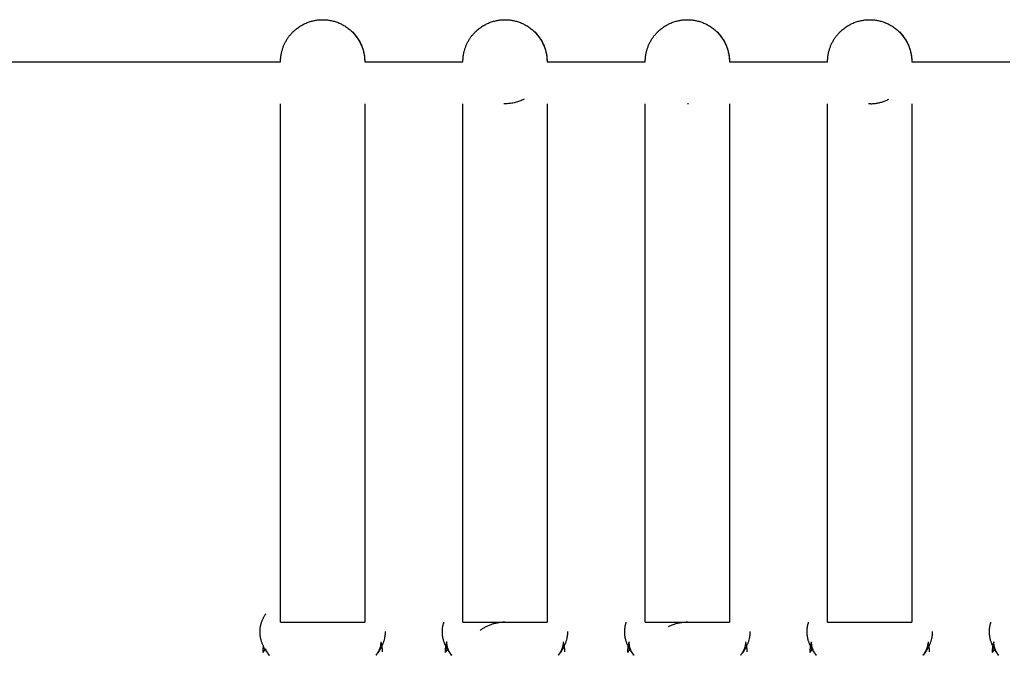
# Model space of a CAD drawing. Header units: millimetres. Extents: x 5000 to 6284, y 0 to 1003.
# Tile 16 of 29: x 5873 to 5943, y 957 to 1003. Entities that reach past the tile are written whole.
import ezdxf

# ---------------------------------------------------------------- set-up
doc = ezdxf.new("R2010")
doc.units = ezdxf.units.MM
doc.layers.add('Make2D$Sichtbar$Kurven', color=7, linetype='Continuous', true_color=0x000000)

msp = doc.modelspace()

# ---------------------------------------------------------------- linework, layer by layer
at = {"layer": 'Make2D$Sichtbar$Kurven', "color": 18, "lineweight": -3, "true_color": 0x000000}
for points in [[(5891.89, 1000.161), (5891.9, 1000.213), (5891.911, 1000.266), (5891.923, 1000.318), (5891.936, 1000.37), (5891.95, 1000.423), (5891.966, 1000.475), (5891.982, 1000.528), (5891.999, 1000.58), (5892.017, 1000.632), (5892.037, 1000.685), (5892.057, 1000.737), (5892.079, 1000.788), (5892.101, 1000.84), (5892.125, 1000.891), (5892.149, 1000.942), (5892.175, 1000.993), (5892.201, 1001.043), (5892.229, 1001.093), (5892.258, 1001.143), (5892.287, 1001.192), (5892.318, 1001.241), (5892.35, 1001.289), (5892.383, 1001.336), (5892.416, 1001.383), (5892.451, 1001.43), (5892.486, 1001.476), (5892.523, 1001.521), (5892.56, 1001.565), (5892.598, 1001.609), (5892.638, 1001.652), (5892.678, 1001.695), (5892.718, 1001.736), (5892.774, 1001.791), (5892.831, 1001.843), (5892.889, 1001.894), (5892.949, 1001.944), (5893.009, 1001.992), (5893.071, 1002.038), (5893.134, 1002.083), (5893.198, 1002.126), (5893.263, 1002.167), (5893.328, 1002.207), (5893.395, 1002.244), (5893.462, 1002.28), (5893.529, 1002.314), (5893.598, 1002.346), (5893.666, 1002.376), (5893.735, 1002.404), (5893.805, 1002.431), (5893.874, 1002.455), (5893.944, 1002.478), (5894.014, 1002.499), (5894.084, 1002.518), (5894.154, 1002.536), (5894.224, 1002.551), (5894.294, 1002.565), (5894.363, 1002.577), (5894.433, 1002.587), (5894.501, 1002.596), (5894.57, 1002.603), (5894.638, 1002.608), (5894.706, 1002.612), (5894.773, 1002.614), (5894.84, 1002.615), (5894.906, 1002.614), (5894.973, 1002.612), (5895.041, 1002.608), (5895.109, 1002.603), (5895.178, 1002.596), (5895.247, 1002.587), (5895.316, 1002.577), (5895.386, 1002.565), (5895.455, 1002.551), (5895.525, 1002.536), (5895.595, 1002.518), (5895.665, 1002.499), (5895.735, 1002.478), (5895.805, 1002.455), (5895.875, 1002.431), (5895.944, 1002.404), (5896.013, 1002.376), (5896.082, 1002.346), (5896.15, 1002.314), (5896.218, 1002.28), (5896.285, 1002.244), (5896.351, 1002.207), (5896.417, 1002.167), (5896.481, 1002.126), (5896.545, 1002.083), (5896.608, 1002.038), (5896.67, 1001.992), (5896.731, 1001.944), (5896.79, 1001.894), (5896.848, 1001.843), (5896.905, 1001.791), (5896.961, 1001.736), (5897.102, 1001.585), (5897.232, 1001.425), (5897.351, 1001.257), (5897.456, 1001.082), (5897.549, 1000.903), (5897.629, 1000.719), (5897.695, 1000.534), (5897.749, 1000.347), (5897.79, 1000.161), (5897.818, 999.976), (5897.834, 999.794), (5897.84, 999.615)], [(5904.89, 1000.161), (5904.9, 1000.213), (5904.911, 1000.266), (5904.923, 1000.318), (5904.936, 1000.37), (5904.95, 1000.423), (5904.966, 1000.475), (5904.982, 1000.528), (5904.999, 1000.58), (5905.017, 1000.632), (5905.037, 1000.685), (5905.057, 1000.737), (5905.079, 1000.788), (5905.101, 1000.84), (5905.125, 1000.891), (5905.149, 1000.942), (5905.175, 1000.993), (5905.201, 1001.043), (5905.229, 1001.093), (5905.258, 1001.143), (5905.287, 1001.192), (5905.318, 1001.241), (5905.35, 1001.289), (5905.383, 1001.336), (5905.416, 1001.383), (5905.451, 1001.43), (5905.486, 1001.476), (5905.523, 1001.521), (5905.56, 1001.565), (5905.598, 1001.609), (5905.638, 1001.652), (5905.678, 1001.695), (5905.718, 1001.736), (5905.774, 1001.791), (5905.831, 1001.843), (5905.889, 1001.894), (5905.949, 1001.944), (5906.009, 1001.992), (5906.071, 1002.038), (5906.134, 1002.083), (5906.198, 1002.126), (5906.263, 1002.167), (5906.328, 1002.207), (5906.395, 1002.244), (5906.462, 1002.28), (5906.529, 1002.314), (5906.598, 1002.346), (5906.666, 1002.376), (5906.735, 1002.404), (5906.805, 1002.431), (5906.874, 1002.455), (5906.944, 1002.478), (5907.014, 1002.499), (5907.084, 1002.518), (5907.154, 1002.536), (5907.224, 1002.551), (5907.294, 1002.565), (5907.363, 1002.577), (5907.433, 1002.587), (5907.501, 1002.596), (5907.57, 1002.603), (5907.638, 1002.608), (5907.706, 1002.612), (5907.773, 1002.614), (5907.84, 1002.615), (5907.906, 1002.614), (5907.973, 1002.612), (5908.041, 1002.608), (5908.109, 1002.603), (5908.178, 1002.596), (5908.247, 1002.587), (5908.316, 1002.577), (5908.386, 1002.565), (5908.455, 1002.551), (5908.525, 1002.536), (5908.595, 1002.518), (5908.665, 1002.499), (5908.735, 1002.478), (5908.805, 1002.455), (5908.875, 1002.431), (5908.944, 1002.404), (5909.013, 1002.376), (5909.082, 1002.346), (5909.15, 1002.314), (5909.218, 1002.28), (5909.285, 1002.244), (5909.351, 1002.207), (5909.417, 1002.167), (5909.481, 1002.126), (5909.545, 1002.083), (5909.608, 1002.038), (5909.67, 1001.992), (5909.731, 1001.944), (5909.79, 1001.894), (5909.848, 1001.843), (5909.905, 1001.791), (5909.961, 1001.736), (5910.102, 1001.585), (5910.232, 1001.425), (5910.351, 1001.257), (5910.456, 1001.082), (5910.549, 1000.903), (5910.629, 1000.719), (5910.695, 1000.534), (5910.749, 1000.347), (5910.79, 1000.161), (5910.818, 999.976), (5910.834, 999.794), (5910.84, 999.615)], [(5917.89, 1000.161), (5917.9, 1000.213), (5917.911, 1000.266), (5917.923, 1000.318), (5917.936, 1000.37), (5917.95, 1000.423), (5917.966, 1000.475), (5917.982, 1000.528), (5917.999, 1000.58), (5918.017, 1000.632), (5918.037, 1000.685), (5918.057, 1000.737), (5918.079, 1000.788), (5918.101, 1000.84), (5918.125, 1000.891), (5918.149, 1000.942), (5918.175, 1000.993), (5918.201, 1001.043), (5918.229, 1001.093), (5918.258, 1001.143), (5918.287, 1001.192), (5918.318, 1001.241), (5918.35, 1001.289), (5918.383, 1001.336), (5918.416, 1001.383), (5918.451, 1001.43), (5918.486, 1001.476), (5918.523, 1001.521), (5918.56, 1001.565), (5918.598, 1001.609), (5918.638, 1001.652), (5918.678, 1001.695), (5918.718, 1001.736), (5918.774, 1001.791), (5918.831, 1001.843), (5918.889, 1001.894), (5918.949, 1001.944), (5919.009, 1001.992), (5919.071, 1002.038), (5919.134, 1002.083), (5919.198, 1002.126), (5919.263, 1002.167), (5919.328, 1002.207), (5919.395, 1002.244), (5919.462, 1002.28), (5919.529, 1002.314), (5919.598, 1002.346), (5919.666, 1002.376), (5919.735, 1002.404), (5919.805, 1002.431), (5919.874, 1002.455), (5919.944, 1002.478), (5920.014, 1002.499), (5920.084, 1002.518), (5920.154, 1002.536), (5920.224, 1002.551), (5920.294, 1002.565), (5920.363, 1002.577), (5920.433, 1002.587), (5920.501, 1002.596), (5920.57, 1002.603), (5920.638, 1002.608), (5920.706, 1002.612), (5920.773, 1002.614), (5920.84, 1002.615), (5920.906, 1002.614), (5920.973, 1002.612), (5921.041, 1002.608), (5921.109, 1002.603), (5921.178, 1002.596), (5921.247, 1002.587), (5921.316, 1002.577), (5921.386, 1002.565), (5921.455, 1002.551), (5921.525, 1002.536), (5921.595, 1002.518), (5921.665, 1002.499), (5921.735, 1002.478), (5921.805, 1002.455), (5921.875, 1002.431), (5921.944, 1002.404), (5922.013, 1002.376), (5922.082, 1002.346), (5922.15, 1002.314), (5922.218, 1002.28), (5922.285, 1002.244), (5922.351, 1002.207), (5922.417, 1002.167), (5922.481, 1002.126), (5922.545, 1002.083), (5922.608, 1002.038), (5922.67, 1001.992), (5922.731, 1001.944), (5922.79, 1001.894), (5922.848, 1001.843), (5922.905, 1001.791), (5922.961, 1001.736), (5923.102, 1001.585), (5923.232, 1001.425), (5923.351, 1001.257), (5923.456, 1001.082), (5923.549, 1000.903), (5923.629, 1000.719), (5923.695, 1000.534), (5923.749, 1000.347), (5923.79, 1000.161), (5923.818, 999.976), (5923.834, 999.794), (5923.84, 999.615)], [(5930.89, 1000.161), (5930.9, 1000.213), (5930.911, 1000.266), (5930.923, 1000.318), (5930.936, 1000.37), (5930.95, 1000.423), (5930.966, 1000.475), (5930.982, 1000.528), (5930.999, 1000.58), (5931.017, 1000.632), (5931.037, 1000.685), (5931.057, 1000.737), (5931.079, 1000.788), (5931.101, 1000.84), (5931.125, 1000.891), (5931.149, 1000.942), (5931.175, 1000.993), (5931.201, 1001.043), (5931.229, 1001.093), (5931.258, 1001.143), (5931.287, 1001.192), (5931.318, 1001.241), (5931.35, 1001.289), (5931.383, 1001.336), (5931.416, 1001.383), (5931.451, 1001.43), (5931.486, 1001.476), (5931.523, 1001.521), (5931.56, 1001.565), (5931.598, 1001.609), (5931.638, 1001.652), (5931.678, 1001.695), (5931.718, 1001.736), (5931.774, 1001.791), (5931.831, 1001.843), (5931.889, 1001.894), (5931.949, 1001.944), (5932.009, 1001.992), (5932.071, 1002.038), (5932.134, 1002.083), (5932.198, 1002.126), (5932.263, 1002.167), (5932.328, 1002.207), (5932.395, 1002.244), (5932.462, 1002.28), (5932.529, 1002.314), (5932.598, 1002.346), (5932.666, 1002.376), (5932.735, 1002.404), (5932.805, 1002.431), (5932.874, 1002.455), (5932.944, 1002.478), (5933.014, 1002.499), (5933.084, 1002.518), (5933.154, 1002.536), (5933.224, 1002.551), (5933.294, 1002.565), (5933.363, 1002.577), (5933.433, 1002.587), (5933.501, 1002.596), (5933.57, 1002.603), (5933.638, 1002.608), (5933.706, 1002.612), (5933.773, 1002.614), (5933.84, 1002.615), (5933.906, 1002.614), (5933.973, 1002.612), (5934.041, 1002.608), (5934.109, 1002.603), (5934.178, 1002.596), (5934.247, 1002.587), (5934.316, 1002.577), (5934.386, 1002.565), (5934.455, 1002.551), (5934.525, 1002.536), (5934.595, 1002.518), (5934.665, 1002.499), (5934.735, 1002.478), (5934.805, 1002.455), (5934.875, 1002.431), (5934.944, 1002.404), (5935.013, 1002.376), (5935.082, 1002.346), (5935.15, 1002.314), (5935.218, 1002.28), (5935.285, 1002.244), (5935.351, 1002.207), (5935.417, 1002.167), (5935.481, 1002.126), (5935.545, 1002.083), (5935.608, 1002.038), (5935.67, 1001.992), (5935.731, 1001.944), (5935.79, 1001.894), (5935.848, 1001.843), (5935.905, 1001.791), (5935.961, 1001.736), (5936.102, 1001.585), (5936.232, 1001.425), (5936.351, 1001.257), (5936.456, 1001.082), (5936.549, 1000.903), (5936.629, 1000.719), (5936.695, 1000.534), (5936.749, 1000.347), (5936.79, 1000.161), (5936.818, 999.976), (5936.834, 999.794), (5936.84, 999.615)], [(5896.961, 1001.736), (5897.015, 1001.681), (5897.068, 1001.624), (5897.119, 1001.565), (5897.169, 1001.506), (5897.217, 1001.445), (5897.263, 1001.383), (5897.308, 1001.32), (5897.351, 1001.257), (5897.392, 1001.192), (5897.431, 1001.126), (5897.469, 1001.06), (5897.504, 1000.993), (5897.538, 1000.925), (5897.57, 1000.857), (5897.601, 1000.788), (5897.629, 1000.719), (5897.655, 1000.65), (5897.68, 1000.58), (5897.703, 1000.51), (5897.724, 1000.44), (5897.743, 1000.37), (5897.76, 1000.3), (5897.776, 1000.231), (5897.79, 1000.161), (5897.802, 1000.091), (5897.812, 1000.022), (5897.821, 999.953), (5897.827, 999.885), (5897.833, 999.816), (5897.837, 999.749), (5897.839, 999.682), (5897.84, 999.615)], [(5909.961, 1001.736), (5910.015, 1001.681), (5910.068, 1001.624), (5910.119, 1001.565), (5910.169, 1001.506), (5910.217, 1001.445), (5910.263, 1001.383), (5910.308, 1001.32), (5910.351, 1001.257), (5910.392, 1001.192), (5910.431, 1001.126), (5910.469, 1001.06), (5910.504, 1000.993), (5910.538, 1000.925), (5910.57, 1000.857), (5910.601, 1000.788), (5910.629, 1000.719), (5910.655, 1000.65), (5910.68, 1000.58), (5910.703, 1000.51), (5910.724, 1000.44), (5910.743, 1000.37), (5910.76, 1000.3), (5910.776, 1000.231), (5910.79, 1000.161), (5910.802, 1000.091), (5910.812, 1000.022), (5910.821, 999.953), (5910.827, 999.885), (5910.833, 999.816), (5910.837, 999.749), (5910.839, 999.682), (5910.84, 999.615)], [(5922.961, 1001.736), (5923.015, 1001.681), (5923.068, 1001.624), (5923.119, 1001.565), (5923.169, 1001.506), (5923.217, 1001.445), (5923.263, 1001.383), (5923.308, 1001.32), (5923.351, 1001.257), (5923.392, 1001.192), (5923.431, 1001.126), (5923.469, 1001.06), (5923.504, 1000.993), (5923.538, 1000.925), (5923.57, 1000.857), (5923.601, 1000.788), (5923.629, 1000.719), (5923.655, 1000.65), (5923.68, 1000.58), (5923.703, 1000.51), (5923.724, 1000.44), (5923.743, 1000.37), (5923.76, 1000.3), (5923.776, 1000.231), (5923.79, 1000.161), (5923.802, 1000.091), (5923.812, 1000.022), (5923.821, 999.953), (5923.827, 999.885), (5923.833, 999.816), (5923.837, 999.749), (5923.839, 999.682), (5923.84, 999.615)], [(5935.961, 1001.736), (5936.015, 1001.681), (5936.068, 1001.624), (5936.119, 1001.565), (5936.169, 1001.506), (5936.217, 1001.445), (5936.263, 1001.383), (5936.308, 1001.32), (5936.351, 1001.257), (5936.392, 1001.192), (5936.431, 1001.126), (5936.469, 1001.06), (5936.504, 1000.993), (5936.538, 1000.925), (5936.57, 1000.857), (5936.601, 1000.788), (5936.629, 1000.719), (5936.655, 1000.65), (5936.68, 1000.58), (5936.703, 1000.51), (5936.724, 1000.44), (5936.743, 1000.37), (5936.76, 1000.3), (5936.776, 1000.231), (5936.79, 1000.161), (5936.802, 1000.091), (5936.812, 1000.022), (5936.821, 999.953), (5936.827, 999.885), (5936.833, 999.816), (5936.837, 999.749), (5936.839, 999.682), (5936.84, 999.615)], [(5829.608, 999.615), (5891.839, 999.615)], [(5891.84, 999.615), (5891.84, 999.682), (5891.843, 999.749), (5891.846, 999.816), (5891.852, 999.885), (5891.859, 999.953), (5891.867, 1000.022), (5891.878, 1000.091), (5891.89, 1000.161)], [(5897.839, 999.615), (5904.839, 999.615)], [(5904.84, 999.615), (5904.84, 999.682), (5904.843, 999.749), (5904.846, 999.816), (5904.852, 999.885), (5904.859, 999.953), (5904.867, 1000.022), (5904.878, 1000.091), (5904.89, 1000.161)], [(5910.84, 999.615), (5917.84, 999.615)], [(5917.84, 999.615), (5917.84, 999.682), (5917.843, 999.749), (5917.846, 999.816), (5917.852, 999.885), (5917.859, 999.953), (5917.867, 1000.022), (5917.878, 1000.091), (5917.89, 1000.161)], [(5923.84, 999.615), (5930.84, 999.615)], [(5930.84, 999.615), (5930.84, 999.682), (5930.843, 999.749), (5930.846, 999.816), (5930.852, 999.885), (5930.859, 999.953), (5930.867, 1000.022), (5930.878, 1000.091), (5930.89, 1000.161)], [(5936.84, 999.615), (5943.84, 999.615)], [(5909.202, 996.942), (5909.123, 996.904), (5909.045, 996.868), (5908.965, 996.834), (5908.885, 996.803), (5908.805, 996.775), (5908.725, 996.749), (5908.644, 996.725), (5908.564, 996.704), (5908.483, 996.685), (5908.403, 996.668), (5908.322, 996.654), (5908.243, 996.642), (5908.163, 996.632), (5908.084, 996.625), (5908.006, 996.62), (5907.929, 996.616)], [(5933.929, 996.616), (5933.994, 996.619), (5934.059, 996.623), (5934.124, 996.628), (5934.189, 996.635), (5934.253, 996.644), (5934.318, 996.653), (5934.382, 996.664), (5934.445, 996.677), (5934.509, 996.691), (5934.572, 996.706), (5934.635, 996.722), (5934.698, 996.74), (5934.76, 996.76), (5934.822, 996.78), (5934.883, 996.802), (5934.944, 996.826), (5935.009, 996.852), (5935.074, 996.881), (5935.138, 996.91), (5935.202, 996.942)], [(5891.84, 959.62), (5891.84, 996.615)], [(5897.84, 996.615), (5897.84, 959.62)], [(5904.84, 959.62), (5904.84, 996.615)], [(5907.84, 996.615), (5907.751, 996.616)], [(5907.929, 996.616), (5907.84, 996.615)], [(5910.84, 996.615), (5910.84, 959.62)], [(5917.84, 959.62), (5917.84, 996.615)], [(5920.929, 996.616), (5920.84, 996.615)], [(5920.879, 996.615), (5920.879, 996.615)], [(5923.84, 996.615), (5923.84, 959.62)], [(5930.84, 959.62), (5930.84, 996.615)], [(5933.84, 996.615), (5933.751, 996.616)], [(5933.929, 996.616), (5933.84, 996.615)], [(5936.84, 996.615), (5936.84, 959.62)], [(5891.04, 957.261), (5891.04, 957.261), (5891.04, 957.261), (5891.04, 957.261), (5891.032, 957.272), (5890.974, 957.344), (5890.915, 957.421), (5890.855, 957.506), (5890.798, 957.591), (5890.771, 957.633), (5890.747, 957.673), (5890.699, 957.757), (5890.654, 957.842), (5890.612, 957.928), (5890.592, 957.971), (5890.573, 958.015), (5890.554, 958.059), (5890.537, 958.103), (5890.521, 958.148), (5890.505, 958.193), (5890.49, 958.238), (5890.476, 958.283), (5890.463, 958.328), (5890.451, 958.374), (5890.434, 958.445), (5890.419, 958.516), (5890.406, 958.587), (5890.395, 958.658), (5890.387, 958.73), (5890.381, 958.801), (5890.378, 958.873), (5890.377, 958.944), (5890.377, 959.003), (5890.38, 959.062), (5890.384, 959.121), (5890.389, 959.179), (5890.396, 959.237), (5890.405, 959.294), (5890.415, 959.352), (5890.427, 959.409), (5890.438, 959.453), (5890.449, 959.497), (5890.462, 959.541), (5890.475, 959.584), (5890.489, 959.627), (5890.504, 959.67), (5890.52, 959.712), (5890.537, 959.755), (5890.555, 959.796), (5890.573, 959.838), (5890.593, 959.879), (5890.613, 959.919), (5890.634, 959.959), (5890.656, 959.999), (5890.679, 960.039), (5890.703, 960.078), (5890.727, 960.116), (5890.751, 960.154), (5890.777, 960.191), (5890.803, 960.228)], [(5891.839, 959.62), (5891.835, 959.619), (5891.834, 959.619), (5891.834, 959.619), (5891.834, 959.619), (5891.834, 959.619), (5891.834, 959.619), (5891.834, 959.619)], [(5891.834, 959.619), (5891.834, 959.619), (5891.834, 959.619), (5891.834, 959.619), (5891.834, 959.619), (5891.834, 959.619), (5891.834, 959.619), (5891.835, 959.619), (5891.84, 959.62)], [(5891.84, 959.62), (5891.84, 959.62), (5894.84, 959.62), (5897.84, 959.62)], [(5897.845, 959.619), (5897.845, 959.619), (5897.845, 959.619), (5897.845, 959.619), (5897.845, 959.619), (5897.845, 959.619), (5897.845, 959.619), (5897.844, 959.619), (5897.84, 959.62)], [(5897.84, 959.62), (5897.844, 959.619), (5897.845, 959.619), (5897.845, 959.619), (5897.845, 959.619), (5897.845, 959.619), (5897.845, 959.619), (5897.845, 959.619)], [(5904.04, 957.261), (5904.04, 957.261), (5904.04, 957.261), (5904.04, 957.261), (5904.032, 957.272), (5903.974, 957.344), (5903.915, 957.421), (5903.855, 957.506), (5903.798, 957.591), (5903.771, 957.633), (5903.747, 957.673), (5903.699, 957.757), (5903.654, 957.842), (5903.612, 957.928), (5903.592, 957.971), (5903.573, 958.015), (5903.554, 958.059), (5903.537, 958.103), (5903.521, 958.148), (5903.505, 958.193), (5903.49, 958.238), (5903.476, 958.283), (5903.463, 958.328), (5903.451, 958.374), (5903.434, 958.445), (5903.419, 958.516), (5903.406, 958.587), (5903.395, 958.658), (5903.387, 958.73), (5903.381, 958.801), (5903.378, 958.873), (5903.377, 958.944), (5903.377, 959.003), (5903.38, 959.062), (5903.384, 959.121), (5903.389, 959.179), (5903.396, 959.237), (5903.405, 959.294), (5903.415, 959.352), (5903.427, 959.409), (5903.44, 959.462), (5903.454, 959.515), (5903.47, 959.568), (5903.486, 959.62)], [(5904.834, 959.619), (5904.834, 959.619), (5904.834, 959.619), (5904.834, 959.619), (5904.834, 959.619), (5904.834, 959.619), (5904.834, 959.619), (5904.835, 959.619), (5904.84, 959.62)], [(5904.839, 959.62), (5904.835, 959.619), (5904.834, 959.619), (5904.834, 959.619), (5904.834, 959.619), (5904.834, 959.619), (5904.834, 959.619), (5904.834, 959.619)], [(5904.84, 959.62), (5904.84, 959.62), (5910.84, 959.62), (5910.84, 959.62)], [(5907.84, 959.62), (5907.785, 959.62), (5907.73, 959.618), (5907.675, 959.616), (5907.619, 959.612), (5907.563, 959.607), (5907.507, 959.602), (5907.451, 959.595), (5907.394, 959.587), (5907.337, 959.578), (5907.28, 959.567), (5907.223, 959.556), (5907.166, 959.543), (5907.109, 959.53), (5907.051, 959.515), (5906.994, 959.498), (5906.937, 959.481), (5906.879, 959.462), (5906.822, 959.442), (5906.765, 959.421), (5906.709, 959.399), (5906.652, 959.375), (5906.596, 959.35), (5906.54, 959.324), (5906.485, 959.297), (5906.429, 959.268), (5906.375, 959.238), (5906.32, 959.207), (5906.267, 959.175), (5906.214, 959.141), (5906.161, 959.106), (5906.109, 959.071), (5906.058, 959.034)], [(5907.481, 959.62), (5907.5, 959.62), (5907.751, 959.63), (5907.84, 959.631), (5907.977, 959.629), (5908.179, 959.62), (5908.198, 959.62)], [(5910.845, 959.619), (5910.845, 959.619), (5910.845, 959.619), (5910.845, 959.619), (5910.845, 959.619), (5910.845, 959.619), (5910.845, 959.619), (5910.844, 959.619), (5910.84, 959.62)], [(5910.84, 959.62), (5910.844, 959.619), (5910.845, 959.619), (5910.845, 959.619), (5910.845, 959.619), (5910.845, 959.619), (5910.845, 959.619), (5910.845, 959.619)], [(5917.04, 957.261), (5917.04, 957.261), (5917.04, 957.261), (5917.04, 957.261), (5917.032, 957.272), (5916.974, 957.344), (5916.915, 957.421), (5916.855, 957.506), (5916.798, 957.591), (5916.771, 957.633), (5916.747, 957.673), (5916.699, 957.757), (5916.654, 957.842), (5916.612, 957.928), (5916.592, 957.971), (5916.573, 958.015), (5916.554, 958.059), (5916.537, 958.103), (5916.521, 958.148), (5916.505, 958.193), (5916.49, 958.238), (5916.476, 958.283), (5916.463, 958.328), (5916.451, 958.374), (5916.434, 958.445), (5916.419, 958.516), (5916.406, 958.587), (5916.395, 958.658), (5916.387, 958.73), (5916.381, 958.801), (5916.378, 958.873), (5916.377, 958.944), (5916.377, 959.003), (5916.38, 959.062), (5916.384, 959.121), (5916.389, 959.179), (5916.396, 959.237), (5916.405, 959.294), (5916.415, 959.352), (5916.427, 959.409), (5916.44, 959.462), (5916.454, 959.516), (5916.47, 959.568), (5916.487, 959.62)], [(5917.834, 959.619), (5917.834, 959.619), (5917.834, 959.619), (5917.834, 959.619), (5917.834, 959.619), (5917.834, 959.619), (5917.834, 959.619), (5917.835, 959.619), (5917.84, 959.62)], [(5917.839, 959.62), (5917.835, 959.619), (5917.834, 959.619), (5917.834, 959.619), (5917.834, 959.619), (5917.834, 959.619), (5917.834, 959.619), (5917.834, 959.619)], [(5917.84, 959.62), (5917.84, 959.62), (5923.84, 959.62), (5923.84, 959.62)], [(5920.84, 959.62), (5920.757, 959.619), (5920.674, 959.615), (5920.59, 959.61), (5920.506, 959.601), (5920.42, 959.591), (5920.335, 959.577), (5920.249, 959.561), (5920.162, 959.543), (5920.076, 959.521), (5919.989, 959.497), (5919.903, 959.47), (5919.817, 959.44), (5919.731, 959.408), (5919.646, 959.372), (5919.561, 959.334), (5919.478, 959.293)], [(5923.84, 959.62), (5923.844, 959.619), (5923.845, 959.619), (5923.845, 959.619), (5923.845, 959.619), (5923.845, 959.619), (5923.845, 959.619), (5923.845, 959.619)], [(5923.845, 959.619), (5923.845, 959.619), (5923.845, 959.619), (5923.845, 959.619), (5923.845, 959.619), (5923.845, 959.619), (5923.845, 959.619), (5923.844, 959.619), (5923.84, 959.62)], [(5930.04, 957.261), (5930.04, 957.261), (5930.04, 957.261), (5930.04, 957.261), (5930.032, 957.272), (5929.974, 957.344), (5929.915, 957.421), (5929.855, 957.506), (5929.798, 957.591), (5929.771, 957.633), (5929.747, 957.673), (5929.699, 957.757), (5929.654, 957.842), (5929.612, 957.928), (5929.592, 957.971), (5929.573, 958.015), (5929.554, 958.059), (5929.537, 958.103), (5929.521, 958.148), (5929.505, 958.193), (5929.49, 958.238), (5929.476, 958.283), (5929.463, 958.328), (5929.451, 958.374), (5929.434, 958.445), (5929.419, 958.516), (5929.406, 958.587), (5929.395, 958.658), (5929.387, 958.73), (5929.381, 958.801), (5929.378, 958.873), (5929.377, 958.944), (5929.377, 959.003), (5929.38, 959.062), (5929.384, 959.121), (5929.389, 959.179), (5929.396, 959.237), (5929.405, 959.294), (5929.415, 959.352), (5929.427, 959.409), (5929.44, 959.462), (5929.454, 959.516), (5929.47, 959.568), (5929.487, 959.62)], [(5930.84, 959.62), (5930.835, 959.619), (5930.834, 959.619), (5930.834, 959.619), (5930.834, 959.619), (5930.834, 959.619), (5930.834, 959.619), (5930.834, 959.619)], [(5930.834, 959.619), (5930.834, 959.619), (5930.834, 959.619), (5930.834, 959.619), (5930.834, 959.619), (5930.834, 959.619), (5930.834, 959.619), (5930.835, 959.619), (5930.84, 959.62)], [(5930.84, 959.62), (5930.84, 959.62), (5936.84, 959.62), (5936.84, 959.62)], [(5936.845, 959.619), (5936.845, 959.619), (5936.845, 959.619), (5936.845, 959.619), (5936.845, 959.619), (5936.845, 959.619), (5936.845, 959.619), (5936.844, 959.619), (5936.84, 959.62)], [(5936.84, 959.62), (5936.844, 959.619), (5936.845, 959.619), (5936.845, 959.619), (5936.845, 959.619), (5936.845, 959.619), (5936.845, 959.619), (5936.845, 959.619)], [(5943.04, 957.261), (5943.04, 957.261), (5943.04, 957.261), (5943.04, 957.261), (5943.032, 957.272), (5942.974, 957.344), (5942.915, 957.421), (5942.855, 957.506), (5942.798, 957.591), (5942.771, 957.633), (5942.747, 957.673), (5942.699, 957.757), (5942.654, 957.842), (5942.612, 957.928), (5942.592, 957.971), (5942.573, 958.015), (5942.554, 958.059), (5942.537, 958.103), (5942.521, 958.148), (5942.505, 958.193), (5942.49, 958.238), (5942.476, 958.283), (5942.463, 958.328), (5942.451, 958.374), (5942.434, 958.445), (5942.419, 958.516), (5942.406, 958.587), (5942.395, 958.658), (5942.387, 958.73), (5942.381, 958.801), (5942.378, 958.873), (5942.377, 958.944), (5942.377, 959.003), (5942.38, 959.062), (5942.384, 959.121), (5942.389, 959.179), (5942.396, 959.237), (5942.405, 959.294), (5942.415, 959.352), (5942.427, 959.409), (5942.44, 959.462), (5942.454, 959.515), (5942.47, 959.568), (5942.487, 959.62)], [(5899.303, 958.955), (5899.302, 958.883), (5899.298, 958.811), (5899.292, 958.738), (5899.284, 958.666), (5899.273, 958.594), (5899.26, 958.522), (5899.245, 958.45), (5899.228, 958.378), (5899.216, 958.333), (5899.203, 958.288), (5899.189, 958.244), (5899.174, 958.2), (5899.159, 958.155), (5899.142, 958.112), (5899.125, 958.068), (5899.107, 958.024), (5899.069, 957.938), (5899.028, 957.853), (5898.984, 957.769), (5898.936, 957.687), (5898.912, 957.647), (5898.886, 957.605), (5898.83, 957.521), (5898.771, 957.438), (5898.712, 957.359), (5898.642, 957.273), (5898.637, 957.266), (5898.635, 957.263), (5898.635, 957.263), (5898.635, 957.263)], [(5912.303, 958.955), (5912.302, 958.883), (5912.298, 958.811), (5912.292, 958.738), (5912.284, 958.666), (5912.273, 958.594), (5912.26, 958.522), (5912.245, 958.45), (5912.228, 958.378), (5912.216, 958.333), (5912.203, 958.288), (5912.189, 958.244), (5912.174, 958.2), (5912.159, 958.155), (5912.142, 958.112), (5912.125, 958.068), (5912.107, 958.024), (5912.069, 957.938), (5912.028, 957.853), (5911.984, 957.769), (5911.936, 957.687), (5911.912, 957.647), (5911.886, 957.605), (5911.83, 957.521), (5911.771, 957.438), (5911.712, 957.359), (5911.642, 957.273), (5911.637, 957.266), (5911.635, 957.263), (5911.635, 957.263), (5911.635, 957.263)], [(5925.303, 958.955), (5925.302, 958.883), (5925.298, 958.811), (5925.292, 958.738), (5925.284, 958.666), (5925.273, 958.594), (5925.26, 958.522), (5925.245, 958.45), (5925.228, 958.378), (5925.216, 958.333), (5925.203, 958.288), (5925.189, 958.244), (5925.174, 958.2), (5925.159, 958.155), (5925.142, 958.112), (5925.125, 958.068), (5925.107, 958.024), (5925.069, 957.938), (5925.028, 957.853), (5924.984, 957.769), (5924.936, 957.687), (5924.912, 957.647), (5924.886, 957.605), (5924.83, 957.521), (5924.771, 957.438), (5924.712, 957.359), (5924.642, 957.273), (5924.637, 957.266), (5924.635, 957.263), (5924.635, 957.263), (5924.635, 957.263)], [(5938.303, 958.955), (5938.302, 958.883), (5938.298, 958.811), (5938.292, 958.738), (5938.284, 958.666), (5938.273, 958.594), (5938.26, 958.522), (5938.245, 958.45), (5938.228, 958.378), (5938.216, 958.333), (5938.203, 958.288), (5938.189, 958.244), (5938.174, 958.2), (5938.159, 958.155), (5938.142, 958.112), (5938.125, 958.068), (5938.107, 958.024), (5938.069, 957.938), (5938.028, 957.853), (5937.984, 957.769), (5937.936, 957.687), (5937.912, 957.647), (5937.886, 957.605), (5937.83, 957.521), (5937.771, 957.438), (5937.712, 957.359), (5937.642, 957.273), (5937.637, 957.266), (5937.635, 957.263), (5937.635, 957.263), (5937.635, 957.263)], [(5898.997, 958.221), (5898.997, 958.221), (5899.044, 957.97), (5899.052, 957.913), (5899.06, 957.855), (5899.066, 957.798), (5899.072, 957.74), (5899.076, 957.681), (5899.079, 957.623), (5899.081, 957.565), (5899.082, 957.507)], [(5903.597, 957.472), (5903.598, 957.553), (5903.599, 957.608), (5903.603, 957.689), (5903.61, 957.769), (5903.616, 957.83), (5903.624, 957.891), (5903.633, 957.951), (5903.643, 958.01), (5903.683, 958.22), (5903.683, 958.22), (5903.683, 958.22), (5903.683, 958.22)], [(5903.683, 958.22), (5903.683, 958.22), (5903.683, 958.22), (5903.683, 958.22), (5903.683, 958.22), (5903.682, 958.212), (5903.681, 958.201), (5903.679, 958.188), (5903.678, 958.174), (5903.677, 958.158), (5903.677, 958.141), (5903.677, 958.124), (5903.677, 958.105), (5903.678, 958.086), (5903.679, 958.066), (5903.681, 958.046), (5903.683, 958.022), (5903.686, 958.002), (5903.689, 957.981), (5903.693, 957.96), (5903.697, 957.939), (5903.701, 957.918), (5903.706, 957.897), (5903.712, 957.875), (5903.718, 957.853), (5903.726, 957.825), (5903.736, 957.797), (5903.746, 957.768), (5903.757, 957.739), (5903.769, 957.708), (5903.783, 957.677), (5903.797, 957.645), (5903.812, 957.614), (5903.833, 957.574), (5903.855, 957.534), (5903.878, 957.493), (5903.903, 957.453), (5903.928, 957.415), (5903.957, 957.372), (5903.987, 957.33), (5904.014, 957.294), (5904.039, 957.263), (5904.04, 957.262), (5904.04, 957.261), (5904.04, 957.261), (5904.04, 957.261), (5904.04, 957.261)], [(5911.997, 958.221), (5911.997, 958.221), (5912.044, 957.97), (5912.052, 957.913), (5912.06, 957.855), (5912.066, 957.798), (5912.072, 957.74), (5912.076, 957.681), (5912.079, 957.623), (5912.081, 957.565), (5912.082, 957.507)], [(5916.597, 957.472), (5916.598, 957.553), (5916.599, 957.608), (5916.603, 957.689), (5916.61, 957.769), (5916.616, 957.83), (5916.624, 957.891), (5916.633, 957.951), (5916.643, 958.01), (5916.683, 958.22), (5916.683, 958.22), (5916.683, 958.22), (5916.683, 958.22)], [(5916.683, 958.22), (5916.683, 958.22), (5916.683, 958.22), (5916.683, 958.22), (5916.683, 958.22), (5916.682, 958.212), (5916.681, 958.201), (5916.679, 958.188), (5916.678, 958.174), (5916.677, 958.158), (5916.677, 958.141), (5916.677, 958.124), (5916.677, 958.105), (5916.678, 958.086), (5916.679, 958.066), (5916.681, 958.046), (5916.683, 958.022), (5916.686, 958.002), (5916.689, 957.981), (5916.693, 957.96), (5916.697, 957.939), (5916.701, 957.918), (5916.706, 957.897), (5916.712, 957.875), (5916.718, 957.853), (5916.726, 957.825), (5916.736, 957.797), (5916.746, 957.768), (5916.757, 957.739), (5916.769, 957.708), (5916.783, 957.677), (5916.797, 957.645), (5916.812, 957.614), (5916.833, 957.574), (5916.855, 957.534), (5916.878, 957.493), (5916.903, 957.453), (5916.928, 957.415), (5916.957, 957.372), (5916.987, 957.33), (5917.014, 957.294), (5917.039, 957.263), (5917.04, 957.262), (5917.04, 957.261), (5917.04, 957.261), (5917.04, 957.261), (5917.04, 957.261)], [(5924.997, 958.221), (5924.997, 958.221), (5925.044, 957.97), (5925.052, 957.913), (5925.06, 957.855), (5925.066, 957.798), (5925.072, 957.74), (5925.076, 957.681), (5925.079, 957.623), (5925.081, 957.565), (5925.082, 957.507)], [(5929.597, 957.472), (5929.598, 957.553), (5929.599, 957.608), (5929.603, 957.689), (5929.61, 957.769), (5929.616, 957.83), (5929.624, 957.891), (5929.633, 957.951), (5929.643, 958.01), (5929.683, 958.22), (5929.683, 958.22), (5929.683, 958.22), (5929.683, 958.22)], [(5929.683, 958.22), (5929.683, 958.22), (5929.683, 958.22), (5929.683, 958.22), (5929.683, 958.22), (5929.682, 958.212), (5929.681, 958.201), (5929.679, 958.188), (5929.678, 958.174), (5929.677, 958.158), (5929.677, 958.141), (5929.677, 958.124), (5929.677, 958.105), (5929.678, 958.086), (5929.679, 958.066), (5929.681, 958.046), (5929.683, 958.022), (5929.686, 958.002), (5929.689, 957.981), (5929.693, 957.96), (5929.697, 957.939), (5929.701, 957.918), (5929.706, 957.897), (5929.712, 957.875), (5929.718, 957.853), (5929.726, 957.825), (5929.736, 957.797), (5929.746, 957.768), (5929.757, 957.739), (5929.769, 957.708), (5929.783, 957.677), (5929.797, 957.645), (5929.812, 957.614), (5929.833, 957.574), (5929.855, 957.534), (5929.878, 957.493), (5929.903, 957.453), (5929.928, 957.415), (5929.957, 957.372), (5929.987, 957.33), (5930.014, 957.294), (5930.039, 957.263), (5930.04, 957.262), (5930.04, 957.261), (5930.04, 957.261), (5930.04, 957.261), (5930.04, 957.261)], [(5937.997, 958.221), (5937.997, 958.221), (5938.044, 957.97), (5938.052, 957.913), (5938.06, 957.855), (5938.066, 957.798), (5938.072, 957.74), (5938.076, 957.681), (5938.079, 957.623), (5938.081, 957.565), (5938.082, 957.507)], [(5942.597, 957.472), (5942.598, 957.553), (5942.599, 957.608), (5942.603, 957.689), (5942.61, 957.769), (5942.616, 957.83), (5942.624, 957.891), (5942.633, 957.951), (5942.643, 958.01), (5942.683, 958.22)], [(5942.683, 958.22), (5942.682, 958.212), (5942.681, 958.201), (5942.679, 958.188), (5942.678, 958.174), (5942.677, 958.158), (5942.677, 958.141), (5942.677, 958.124), (5942.677, 958.105), (5942.678, 958.086), (5942.679, 958.066), (5942.681, 958.046), (5942.683, 958.022), (5942.686, 958.002), (5942.689, 957.981), (5942.693, 957.96), (5942.697, 957.939), (5942.701, 957.918), (5942.706, 957.897), (5942.712, 957.875), (5942.718, 957.853), (5942.726, 957.825), (5942.736, 957.797), (5942.746, 957.768), (5942.757, 957.739), (5942.769, 957.708), (5942.783, 957.677), (5942.797, 957.645), (5942.812, 957.614), (5942.833, 957.574), (5942.855, 957.534), (5942.878, 957.493), (5942.903, 957.453), (5942.928, 957.415), (5942.957, 957.372), (5942.987, 957.33), (5943.014, 957.294), (5943.039, 957.263), (5943.04, 957.262), (5943.04, 957.261), (5943.04, 957.261), (5943.04, 957.261), (5943.04, 957.261)], [(5890.597, 957.472), (5890.598, 957.553), (5890.599, 957.608), (5890.603, 957.689), (5890.61, 957.769), (5890.617, 957.834), (5890.625, 957.899)], [(5890.597, 957.472), (5890.622, 957.513), (5890.665, 957.58), (5890.717, 957.655)], [(5890.717, 957.655), (5890.764, 957.721)], [(5890.764, 957.72), (5890.775, 957.694), (5890.787, 957.667), (5890.799, 957.641), (5890.812, 957.614), (5890.833, 957.574), (5890.855, 957.534), (5890.878, 957.493), (5890.903, 957.453), (5890.928, 957.415), (5890.957, 957.372), (5890.987, 957.33), (5891.014, 957.294), (5891.039, 957.263), (5891.04, 957.262), (5891.04, 957.261), (5891.04, 957.261), (5891.04, 957.261), (5891.04, 957.261)], [(5890.792, 957.656), (5890.779, 957.621)], [(5898.637, 957.266), (5898.662, 957.298), (5898.686, 957.33), (5898.712, 957.365), (5898.744, 957.412), (5898.776, 957.46), (5898.801, 957.501), (5898.825, 957.543), (5898.848, 957.585), (5898.869, 957.627), (5898.885, 957.658), (5898.899, 957.69), (5898.912, 957.721), (5898.924, 957.752), (5898.935, 957.781), (5898.945, 957.81), (5898.954, 957.838), (5898.963, 957.866), (5898.972, 957.902), (5898.98, 957.938), (5898.987, 957.973), (5898.993, 958.007), (5898.997, 958.041), (5898.999, 958.057), (5899, 958.074), (5899.001, 958.089), (5899.002, 958.105), (5899.002, 958.12), (5899.003, 958.135)], [(5898.903, 957.699), (5898.925, 957.669)], [(5903.597, 957.472), (5903.622, 957.513), (5903.665, 957.58), (5903.717, 957.655)], [(5903.717, 957.655), (5903.764, 957.721)], [(5903.792, 957.656), (5903.779, 957.621)], [(5911.637, 957.266), (5911.662, 957.298), (5911.686, 957.33), (5911.712, 957.365), (5911.744, 957.412), (5911.776, 957.46), (5911.801, 957.501), (5911.825, 957.543), (5911.848, 957.585), (5911.869, 957.627), (5911.885, 957.658), (5911.899, 957.69), (5911.912, 957.721), (5911.924, 957.752), (5911.935, 957.781), (5911.945, 957.81), (5911.954, 957.838), (5911.963, 957.866), (5911.972, 957.902), (5911.98, 957.938), (5911.987, 957.973), (5911.993, 958.007), (5911.997, 958.041), (5911.999, 958.057), (5912, 958.074), (5912.001, 958.089), (5912.002, 958.105), (5912.002, 958.12), (5912.003, 958.135)], [(5911.895, 957.619), (5911.882, 957.652)], [(5911.903, 957.699), (5911.925, 957.669)], [(5916.597, 957.472), (5916.622, 957.513), (5916.665, 957.58), (5916.717, 957.655)], [(5916.717, 957.655), (5916.764, 957.721)], [(5916.792, 957.656), (5916.779, 957.621)], [(5924.637, 957.266), (5924.662, 957.298), (5924.686, 957.33), (5924.712, 957.365), (5924.744, 957.412), (5924.776, 957.46), (5924.801, 957.501), (5924.825, 957.543), (5924.848, 957.585), (5924.869, 957.627), (5924.885, 957.658), (5924.899, 957.69), (5924.912, 957.721), (5924.924, 957.752), (5924.935, 957.781), (5924.945, 957.81), (5924.954, 957.838), (5924.963, 957.866), (5924.972, 957.902), (5924.98, 957.938), (5924.987, 957.973), (5924.993, 958.007), (5924.997, 958.041), (5924.999, 958.057), (5925, 958.074), (5925.001, 958.089), (5925.002, 958.105), (5925.002, 958.12), (5925.003, 958.135)], [(5924.895, 957.619), (5924.882, 957.652)], [(5924.903, 957.699), (5924.925, 957.669)], [(5929.597, 957.472), (5929.622, 957.513), (5929.665, 957.58), (5929.717, 957.655)], [(5929.717, 957.655), (5929.764, 957.721)], [(5929.792, 957.656), (5929.779, 957.621)], [(5937.637, 957.266), (5937.662, 957.298), (5937.686, 957.33), (5937.712, 957.365), (5937.744, 957.412), (5937.776, 957.46), (5937.801, 957.501), (5937.825, 957.543), (5937.848, 957.585), (5937.869, 957.627), (5937.885, 957.658), (5937.899, 957.69), (5937.912, 957.721), (5937.924, 957.752), (5937.935, 957.781), (5937.945, 957.81), (5937.954, 957.838), (5937.963, 957.866), (5937.972, 957.902), (5937.98, 957.938), (5937.987, 957.973), (5937.993, 958.007), (5937.997, 958.041), (5937.999, 958.057), (5938, 958.074), (5938.001, 958.089), (5938.002, 958.105), (5938.002, 958.12), (5938.003, 958.135)], [(5937.895, 957.619), (5937.882, 957.652)], [(5937.903, 957.699), (5937.925, 957.669)], [(5942.597, 957.472), (5942.622, 957.513), (5942.665, 957.58), (5942.717, 957.655)], [(5942.717, 957.655), (5942.764, 957.72)], [(5942.792, 957.656), (5942.779, 957.621)]]:
    msp.add_lwpolyline(points, dxfattribs=at)

doc.saveas('drawing.dxf')
